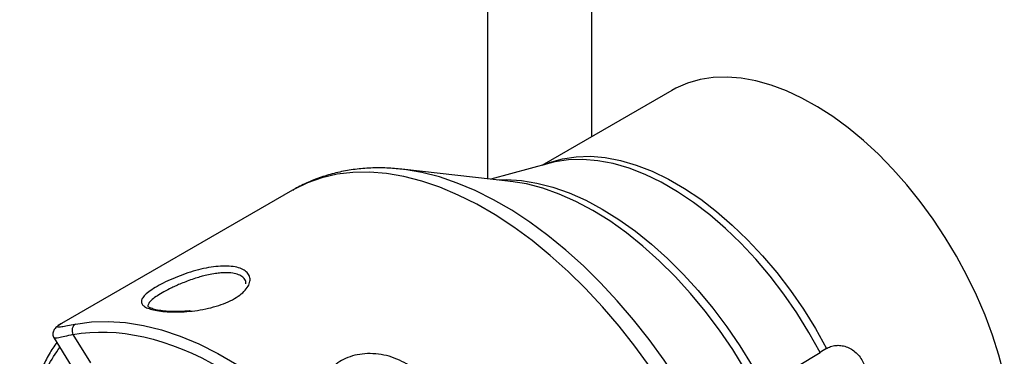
# Model space of a CAD drawing. Header units: millimetres. Extents: x 13 to 546, y 13 to 419.
# Tile 15 of 17: x 419 to 480, y 324 to 345. Entities that reach past the tile are written whole.
import ezdxf

# ---------------------------------------------------------------- set-up
doc = ezdxf.new("R2010")
doc.units = ezdxf.units.MM
doc.header["$LTSCALE"] = 2

msp = doc.modelspace()

# ---------------------------------------------------------------- linework, layer by layer
for p, q in [((448.203, 364.691), (448.203, 335.385)), ((454.647, 354.273), (454.647, 338.005)), ((459.636, 340.885), (451.561, 336.223)), ((452.073, 336.363), (448.404, 335.363)), ((452.073, 336.363), (452.037, 336.353)), ((449.648, 335.223), (442.881, 335.985)), ((442.968, 335.975), (442.881, 335.985)), ((436.089, 334.681), (421.749, 326.403)), ((421.279, 325.484), (422.348, 323.774)), ((422.444, 325.702), (423.544, 323.945)), ((469.252, 324.843), (469.284, 324.861)), ((465.344, 322.491), (468.846, 324.604))]:
    msp.add_line(p, q)
at = {"flags": 128}
for points in [[(480.286, 323.189), (479.956, 324.427), (479.557, 325.672), (479.091, 326.917), (478.56, 328.154), (477.969, 329.377), (477.321, 330.576), (476.619, 331.746), (475.867, 332.88), (475.071, 333.97), (474.236, 335.009), (473.365, 335.993), (472.465, 336.914), (471.54, 337.767), (470.597, 338.548), (469.64, 339.251), (468.677, 339.872), (467.712, 340.407), (466.751, 340.854), (465.801, 341.209), (464.866, 341.471), (463.953, 341.637), (463.067, 341.707), (462.213, 341.681), (461.397, 341.558), (460.622, 341.339), (459.895, 341.026), (459.636, 340.885)], [(451.696, 336.26), (452.044, 336.4), (452.846, 336.633), (453.694, 336.763), (454.583, 336.789), (455.507, 336.71), (456.459, 336.527), (457.434, 336.242), (458.425, 335.855), (459.426, 335.37), (460.43, 334.789), (461.431, 334.117), (462.421, 333.358), (463.396, 332.517), (464.348, 331.599), (465.271, 330.61), (466.159, 329.556), (467.007, 328.446), (467.808, 327.285), (468.558, 326.081), (469.252, 324.843)], [(468.846, 324.604), (468.149, 325.847), (467.396, 327.055), (466.592, 328.22), (465.741, 329.335), (464.85, 330.392), (463.923, 331.384), (462.968, 332.306), (461.99, 333.15), (460.995, 333.912), (459.991, 334.587), (458.983, 335.17), (457.979, 335.657), (456.984, 336.045), (456.006, 336.332), (455.05, 336.515), (454.122, 336.594), (453.23, 336.569), (452.379, 336.438), (452.073, 336.363)], [(458.287, 323.672), (457.345, 324.977), (456.36, 326.232), (455.338, 327.43), (454.282, 328.566), (453.197, 329.634), (452.089, 330.631), (450.963, 331.55), (449.824, 332.388), (448.676, 333.142), (447.526, 333.807), (446.379, 334.38), (445.239, 334.86), (444.113, 335.243), (443.004, 335.528), (441.919, 335.714), (440.863, 335.799), (439.839, 335.784), (438.854, 335.669), (437.911, 335.453), (437.014, 335.139), (436.169, 334.727), (436.089, 334.681)], [(461.645, 320.016), (460.868, 321.416), (460.037, 322.783), (459.155, 324.112), (458.228, 325.397), (457.259, 326.632), (456.252, 327.812), (455.213, 328.93), (454.146, 329.982), (453.055, 330.962), (451.947, 331.867), (450.825, 332.692), (449.696, 333.434), (448.564, 334.088), (447.434, 334.653), (446.312, 335.125), (445.203, 335.502), (444.112, 335.783), (443.045, 335.966), (442.968, 335.975)], [(448.798, 335.318), (449.356, 335.336), (450.295, 335.282), (451.264, 335.125), (452.257, 334.868), (453.269, 334.511), (454.292, 334.056), (455.321, 333.507), (456.351, 332.866), (457.374, 332.137), (458.385, 331.325), (459.377, 330.434), (460.346, 329.47), (461.285, 328.439), (462.188, 327.345), (463.05, 326.197), (463.867, 325), (464.633, 323.763), (465.344, 322.491)], [(449.648, 335.223), (449.625, 335.225), (449.61, 335.227)], [(464.921, 322.225), (464.199, 323.517), (463.42, 324.775), (462.59, 325.991), (461.713, 327.159), (460.795, 328.27), (459.841, 329.318), (458.857, 330.298), (457.848, 331.204), (456.82, 332.029), (455.78, 332.77), (454.734, 333.421), (453.688, 333.98), (452.648, 334.442), (451.62, 334.805), (450.61, 335.066), (449.648, 335.223)], [(422.602, 326.359), (423.602, 326.496), (424.643, 326.527), (425.719, 326.454), (426.825, 326.275), (427.956, 325.993), (429.107, 325.608), (430.272, 325.122), (431.445, 324.538), (432.621, 323.858), (433.794, 323.085), (434.959, 322.224), (436.109, 321.279), (437.24, 320.254), (438.345, 319.153), (439.421, 317.983), (440.461, 316.748), (441.46, 315.456)]]:
    msp.add_lwpolyline(points, dxfattribs=at)
for points, knots in [([(442.981, 335.97), (442.678, 336.002), (442.039, 336.069), (441.074, 336.074), (440.092, 336.004), (439.131, 335.849), (438.195, 335.611), (437.291, 335.285), (436.588, 334.971), (436.204, 334.738), (436.095, 334.672)], [0, 0, 0, 0, 0.1237538, 0.2614967, 0.398619, 0.5352327, 0.6715871, 0.8080638, 0.9451615, 1, 1, 1, 1]), ([(427.675, 328.699), (427.836, 328.792), (428.191, 328.979), (428.789, 329.247), (429.428, 329.491), (430.078, 329.694), (430.722, 329.849), (431.336, 329.944), (431.907, 329.978), (432.413, 329.943), (432.84, 329.842), (433.165, 329.673), (433.378, 329.447), (433.468, 329.173), (433.419, 328.867), (433.234, 328.547), (432.92, 328.232), (432.49, 327.936), (431.959, 327.676), (431.352, 327.46), (430.695, 327.295), (430.019, 327.182), (429.349, 327.119), (428.717, 327.105), (428.141, 327.13), (427.647, 327.192), (427.242, 327.286), (426.943, 327.408), (426.752, 327.557), (426.683, 327.734), (426.735, 327.936), (426.919, 328.168), (427.229, 328.424), (427.515, 328.607), (427.675, 328.699)], [0, 0, 0, 0, 0.031016, 0.062113, 0.09285, 0.124447, 0.155575, 0.18719, 0.218728, 0.250063, 0.281589, 0.312818, 0.344217, 0.375513, 0.406728, 0.437879, 0.46896, 0.499988, 0.53103, 0.562117, 0.593248, 0.624466, 0.655548, 0.68711, 0.718393, 0.749992, 0.781314, 0.812829, 0.844389, 0.875532, 0.907171, 0.937894, 0.968986, 1, 1, 1, 1]), ([(433.188, 328.855), (433.191, 328.869), (433.211, 328.972), (433.134, 329.138), (432.955, 329.332), (432.661, 329.469), (432.349, 329.532), (432.053, 329.551), (431.843, 329.55), (431.59, 329.535), (431.277, 329.501), (430.887, 329.431), (430.506, 329.339), (430.133, 329.231), (429.756, 329.107), (429.366, 328.96), (429.023, 328.818), (428.722, 328.683), (428.368, 328.513), (428.14, 328.387), (427.989, 328.303)], [0, 0, 0, 0, 0.0126985, 0.0941565, 0.1767632, 0.2552699, 0.3411935, 0.3796759, 0.4238171, 0.4524287, 0.5066696, 0.5729958, 0.6281567, 0.6721537, 0.7318725, 0.7866313, 0.8365485, 0.8790193, 0.9203571, 1, 1, 1, 1]), ([(427.989, 328.303), (427.855, 328.222), (427.58, 328.056), (427.306, 327.835), (427.127, 327.635), (427.108, 327.528), (427.097, 327.471)], [0, 0, 0, 0, 0.244553, 0.50205, 0.73811, 1, 1, 1, 1]), ([(429.729, 327.184), (429.713, 327.182), (429.51, 327.156), (429.124, 327.14), (428.592, 327.135), (428.101, 327.167), (427.678, 327.228), (427.348, 327.316), (427.147, 327.412), (427.093, 327.48), (427.095, 327.474), (427.096, 327.473)], [0, 0, 0, 0, 0.009987, 0.134829, 0.264769, 0.400407, 0.541332, 0.687215, 0.828029, 0.95163, 1, 1, 1, 1]), ([(421.752, 326.406), (421.642, 326.338), (421.441, 326.213), (421.253, 326.001), (421.192, 325.791), (421.214, 325.612), (421.259, 325.525), (421.279, 325.485)], [0, 0, 0, 0, 0.343423, 0.624607, 0.841551, 0.927353, 1, 1, 1, 1]), ([(421.749, 326.403), (421.671, 326.356), (421.511, 326.262), (421.442, 326.193), (421.509, 326.172), (421.733, 326.2), (422.086, 326.26), (422.43, 326.326), (422.602, 326.359)], [0, 0, 0, 0, 0.16186, 0.327981, 0.494157, 0.662874, 0.83133, 1, 1, 1, 1]), ([(422.602, 326.359), (422.508, 326.305), (422.439, 326.206), (422.38, 325.959), (422.392, 325.822), (422.444, 325.702)], [0, 0, 0, 0, 0.5, 0.5, 1, 1, 1, 1]), ([(422.444, 325.702), (425.179, 326.23), (428.393, 325.498), (434.966, 321.697), (438.178, 318.714), (440.91, 315.026)], [0, 0, 0, 0, 0.5, 0.5, 1, 1, 1, 1]), ([(422.444, 325.702), (422.267, 325.662), (421.911, 325.58), (421.585, 325.51), (421.392, 325.477), (421.297, 325.47), (421.289, 325.483), (421.286, 325.488)], [0, 0, 0, 0, 0.260932, 0.52433, 0.701612, 0.880288, 1, 1, 1, 1]), ([(421.441, 325.225), (421.281, 324.984), (420.954, 324.492), (420.531, 323.674), (420.154, 322.792), (419.837, 321.855), (419.577, 320.867), (419.377, 319.832), (419.237, 318.753), (419.156, 317.635), (419.136, 316.482), (419.175, 315.298), (419.274, 314.087), (419.431, 312.854), (419.646, 311.604), (419.917, 310.341), (420.243, 309.072), (420.62, 307.803), (421.046, 306.543), (421.513, 305.306), (422.009, 304.124), (422.368, 303.319), (422.565, 302.917), (422.583, 302.879)], [0, 0, 0, 0, 0.048596, 0.099161, 0.149799, 0.200488, 0.251206, 0.301933, 0.352652, 0.40335, 0.454011, 0.504625, 0.55518, 0.605661, 0.656049, 0.706312, 0.756405, 0.806246, 0.855689, 0.904436, 0.951773, 0.99546, 1, 1, 1, 1]), ([(422.68, 302.89), (422.347, 303.62), (421.675, 305.095), (420.852, 307.36), (420.172, 309.668), (419.67, 311.986), (419.361, 314.273), (419.257, 316.478), (419.361, 318.563), (419.669, 320.494), (420.175, 322.227), (420.821, 323.721), (421.375, 324.532), (421.636, 324.913)], [0, 0, 0, 0, 0.087016, 0.175861, 0.266423, 0.359487, 0.453288, 0.547681, 0.642057, 0.735859, 0.828939, 0.919484, 1, 1, 1, 1]), ([(469.284, 324.861), (469.378, 324.915), (469.476, 324.957), (469.68, 325.017), (469.788, 325.034), (470.006, 325.044), (470.116, 325.037), (470.336, 324.997), (470.447, 324.964), (470.768, 324.83), (470.972, 324.691), (471.319, 324.34), (471.466, 324.125), (471.573, 323.886)], [0, 0, 0, 0, 0.125, 0.125, 0.25, 0.25, 0.375, 0.375, 0.5, 0.5, 0.75, 0.75, 1, 1, 1, 1]), ([(439.132, 324.098), (439.292, 324.19), (439.646, 324.348), (440.252, 324.496), (440.91, 324.542), (441.586, 324.485), (442.255, 324.324), (442.885, 324.06), (443.46, 323.707), (443.958, 323.279), (444.368, 322.789), (444.668, 322.253), (444.856, 321.692), (444.923, 321.125), (444.871, 320.577), (444.686, 320.07), (444.379, 319.633), (443.944, 319.298), (443.415, 319.082), (442.816, 318.988), (442.176, 319.022), (441.526, 319.165), (440.883, 319.399), (440.27, 319.714), (439.7, 320.094), (439.197, 320.529), (438.771, 320.999), (438.442, 321.493), (438.223, 321.995), (438.137, 322.493), (438.187, 322.969), (438.37, 323.408), (438.685, 323.793), (438.972, 324.005), (439.132, 324.098)], [0, 0, 0, 0, 0.0310099, 0.0620492, 0.0932358, 0.1245405, 0.1554941, 0.1870013, 0.2182504, 0.2498541, 0.2813883, 0.3128505, 0.3443627, 0.3756268, 0.4071727, 0.4379033, 0.4692472, 0.4999949, 0.5310188, 0.562115, 0.5932635, 0.6244886, 0.6557001, 0.6871746, 0.7185932, 0.7501112, 0.7817358, 0.8129265, 0.8444119, 0.8753458, 0.9066821, 0.9379153, 0.9689832, 1, 1, 1, 1])]:
    msp.add_open_spline(points, degree=3, knots=knots)
msp.add_open_spline([(469.252, 324.843), (469.103, 324.757), (468.968, 324.677), (468.846, 324.604)], degree=3)

doc.saveas('drawing.dxf')
